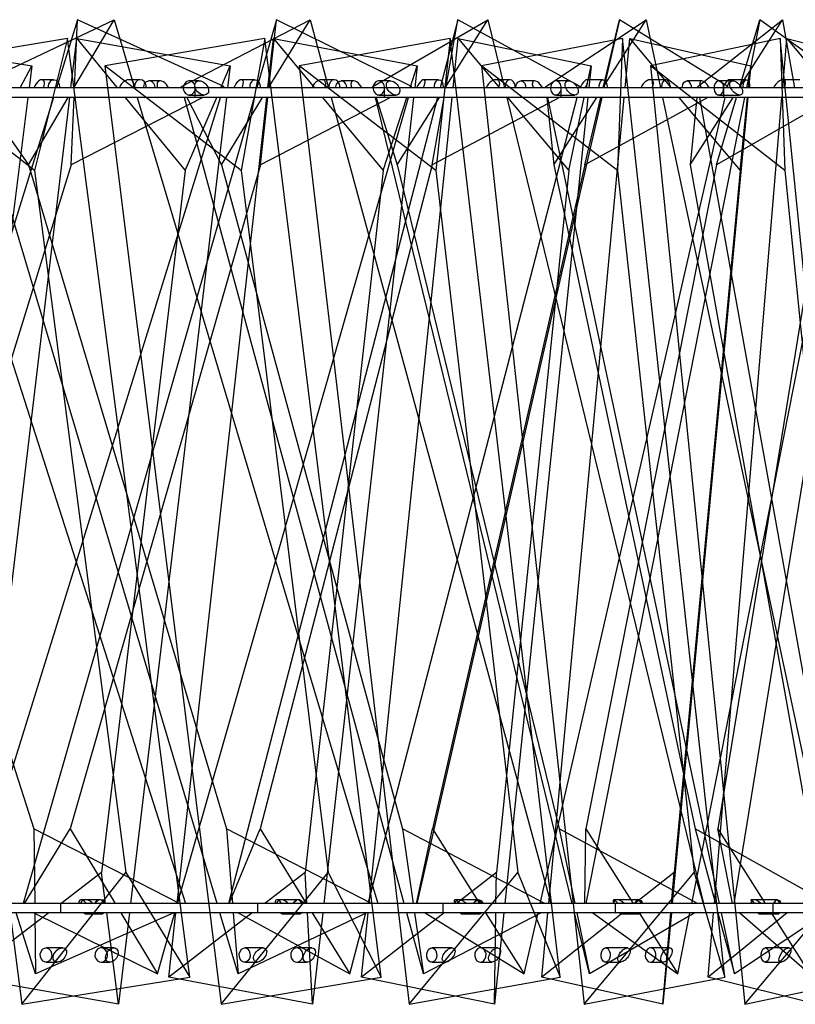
# Model space of a CAD drawing. Header units: millimetres. Extents: x 70 to 116, y 89 to 252.
# Tile 11 of 19: x 108.73 to 112.82, y 141.94 to 147.13. Entities that reach past the tile are written whole.
import ezdxf

# ---------------------------------------------------------------- set-up
doc = ezdxf.new("R2010")
doc.units = ezdxf.units.MM

msp = doc.modelspace()

# ---------------------------------------------------------------- linework, layer by layer
at = {"color": 7, "linetype": 'Continuous', "lineweight": 25}
for p, q in [((108.4836, 146.7787), (109.2254, 147.1309)), ((109.0329, 147.1309), (108.9212, 146.7711)), ((109.0135, 146.7711), (109.2254, 147.1309)), ((109.0168, 146.7711), (109.0329, 147.1309)), ((109.8049, 146.7787), (109.0329, 147.1309)), ((109.2254, 147.1309), (109.3327, 146.7711)), ((109.5803, 146.7787), (110.2584, 147.1309)), ((110.0816, 147.1309), (109.9785, 146.7711)), ((110.0387, 146.7711), (110.2584, 147.1309)), ((110.0418, 146.7711), (110.0816, 147.1309)), ((110.794, 146.7787), (110.0816, 147.1309)), ((110.2584, 147.1309), (110.3565, 146.7711)), ((110.5897, 146.7787), (111.1966, 147.1309)), ((111.0374, 147.1309), (110.9441, 146.7711)), ((110.9716, 146.7711), (111.1966, 147.1309)), ((110.9743, 146.7711), (111.0374, 147.1309)), ((111.6825, 146.7787), (111.0374, 147.1309)), ((111.1966, 147.1309), (111.2844, 146.7711)), ((111.5007, 146.7787), (112.0298, 147.1309)), ((111.8018, 146.7711), (112.0298, 147.1309)), ((111.8042, 146.7711), (111.8899, 147.1309)), ((111.8899, 147.1309), (111.8074, 146.7711)), ((112.4606, 146.7787), (111.8899, 147.1309)), ((112.0298, 147.1309), (112.1063, 146.7711)), ((112.3032, 146.7787), (112.7488, 147.1309)), ((112.5203, 146.7711), (112.7488, 147.1309)), ((112.5224, 146.7711), (112.6298, 147.1309)), ((112.6298, 147.1309), (112.5589, 146.7711)), ((113.1198, 146.7787), (112.6298, 147.1309)), ((112.7488, 147.1309), (112.8132, 146.7711)), ((107.9365, 147.0311), (108.792, 146.8871)), ((108.9807, 147.0311), (108.0954, 146.8871)), ((108.9807, 147.0311), (108.8066, 146.3357)), ((109.6246, 142.0832), (108.9807, 147.0311)), ((108.9975, 146.7711), (109.0284, 147.0311)), ((109.0284, 147.0311), (109.838, 146.8871)), ((109.0284, 147.0311), (109.2422, 146.7711)), ((110.0203, 147.0311), (109.1763, 146.8871)), ((110.0203, 147.0311), (109.8946, 146.3357)), ((110.6342, 142.0832), (110.0203, 147.0311)), ((110.0364, 146.7711), (110.0654, 147.0311)), ((110.0654, 147.0311), (110.823, 146.8871)), ((110.0654, 147.0311), (110.282, 146.7711)), ((110.9976, 147.0311), (110.2011, 146.8871)), ((110.9976, 147.0311), (110.9213, 146.3357)), ((111.5769, 142.0832), (110.9976, 147.0311)), ((111.0129, 146.7711), (111.0397, 147.0311)), ((111.0397, 147.0311), (111.7399, 146.8871)), ((111.0397, 147.0311), (111.2575, 146.7711)), ((111.9054, 147.0311), (111.1623, 146.8871)), ((111.9054, 147.0311), (111.879, 146.3357)), ((112.4458, 142.0832), (111.9054, 147.0311)), ((111.9199, 146.7711), (111.9442, 147.0311)), ((111.9442, 147.0311), (112.5817, 146.8871)), ((111.9442, 147.0311), (112.1615, 146.7711)), ((112.7369, 147.0311), (112.0528, 146.8871)), ((113.2345, 142.0832), (112.7369, 147.0311)), ((112.7369, 147.0311), (112.7607, 146.3357)), ((112.7504, 146.7711), (112.7722, 147.0311)), ((112.7722, 147.0311), (113.3422, 146.8871)), ((112.7722, 147.0311), (112.9875, 146.7711)), ((108.8066, 146.3357), (108.0954, 146.8871)), ((108.0954, 146.8871), (108.7393, 141.9392)), ((108.7299, 146.7711), (108.792, 146.8871)), ((108.792, 146.8871), (108.7774, 146.7711)), ((109.8946, 146.3357), (109.1763, 146.8871)), ((109.1763, 146.8871), (109.7902, 141.9392)), ((109.788, 146.7711), (109.838, 146.8871)), ((109.838, 146.8871), (109.8242, 146.7711)), ((110.9213, 146.3357), (110.2011, 146.8871)), ((110.2011, 146.8871), (110.7804, 141.9392)), ((110.7855, 146.7711), (110.823, 146.8871)), ((110.823, 146.8871), (110.8101, 146.7711)), ((111.879, 146.3357), (111.1623, 146.8871)), ((111.1623, 146.8871), (111.7028, 141.9392)), ((111.7151, 146.7711), (111.7399, 146.8871)), ((111.7399, 146.8871), (111.7279, 146.7711)), ((112.7607, 146.3357), (112.0528, 146.8871)), ((112.0528, 146.8871), (112.5504, 141.9392)), ((112.5698, 146.7711), (112.5817, 146.8871)), ((112.5817, 146.8871), (112.5708, 146.7711)), ((109.6536, 146.7711), (108.596, 146.7711)), ((108.9076, 146.8145), (108.8447, 146.8145)), ((109.3637, 146.8145), (109.3054, 146.8145)), ((109.4694, 146.8086), (109.4108, 146.8086)), ((109.5803, 146.7787), (109.5842, 146.7711)), ((109.5824, 146.7711), (109.5803, 146.7787)), ((109.6747, 146.8086), (109.6216, 146.8086)), ((109.6536, 146.7211), (109.6536, 146.7711)), ((110.6515, 146.7711), (109.6536, 146.7711)), ((109.8049, 146.7787), (109.79, 146.7711)), ((109.8025, 146.7711), (109.8049, 146.7787)), ((109.9678, 146.8145), (109.8967, 146.8145)), ((110.3869, 146.8145), (110.32, 146.8145)), ((110.4888, 146.8086), (110.4233, 146.8086)), ((110.5916, 146.7711), (110.5897, 146.7787)), ((110.5897, 146.7787), (110.5921, 146.7711)), ((110.6818, 146.8086), (110.6213, 146.8086)), ((110.6515, 146.7211), (110.6515, 146.7711)), ((111.5825, 146.7711), (110.6515, 146.7711)), ((110.794, 146.7787), (110.7793, 146.7711)), ((110.7918, 146.7711), (110.794, 146.7787)), ((110.9366, 146.8145), (110.858, 146.8145)), ((111.3138, 146.8145), (111.2391, 146.8145)), ((111.4424, 146.8086), (111.3704, 146.8086)), ((111.5007, 146.7787), (111.5015, 146.7711)), ((111.5023, 146.7711), (111.5007, 146.7787)), ((111.6216, 146.8086), (111.5544, 146.8086)), ((111.5825, 146.7211), (111.5825, 146.7711)), ((112.4397, 146.7711), (111.5825, 146.7711)), ((111.6825, 146.7787), (111.6681, 146.7711)), ((111.6805, 146.7711), (111.6825, 146.7787)), ((111.8031, 146.8145), (111.718, 146.8145)), ((112.1345, 146.8145), (112.0527, 146.8145)), ((112.3232, 146.8086), (112.2453, 146.8086)), ((112.3032, 146.7787), (112.3025, 146.7711)), ((112.3046, 146.7711), (112.3032, 146.7787)), ((112.4873, 146.8086), (112.4138, 146.8086)), ((112.4397, 146.7211), (112.4397, 146.7711)), ((113.2167, 146.7711), (112.4397, 146.7711)), ((112.4606, 146.7787), (112.4467, 146.7711)), ((112.4589, 146.7711), (112.4606, 146.7787)), ((112.5579, 146.8145), (112.4671, 146.8145)), ((112.8398, 146.8145), (112.7519, 146.8145)), ((108.9057, 146.7211), (107.5866, 142.4711)), ((108.7711, 146.7211), (108.2366, 142.4711)), ((108.2404, 146.7211), (109.6028, 142.4711)), ((108.468, 142.4711), (109.787, 146.7211)), ((108.4857, 142.4711), (108.9915, 146.7211)), ((109.7683, 142.4711), (108.5008, 146.7211)), ((108.5242, 146.7211), (108.7745, 146.3652)), ((109.6536, 146.7211), (108.596, 146.7211)), ((109.9642, 146.7211), (108.7468, 142.4711)), ((108.7745, 146.3652), (108.9841, 146.7211)), ((109.6925, 146.7211), (108.9987, 146.3652)), ((108.9987, 146.3652), (109.0146, 146.7211)), ((109.2833, 146.7211), (109.6003, 146.3357)), ((109.8182, 146.7211), (109.3124, 142.4711)), ((109.3476, 146.7211), (110.6151, 142.4711)), ((109.5574, 142.4711), (110.0308, 146.7211)), ((109.5602, 142.4711), (110.7775, 146.7211)), ((110.7546, 142.4711), (109.596, 146.7211)), ((109.6003, 146.3357), (109.7664, 146.7211)), ((109.6097, 146.7211), (109.7909, 146.3652)), ((109.6216, 146.7336), (109.7005, 146.7336)), ((110.6515, 146.7211), (109.6536, 146.7211)), ((109.7909, 146.3652), (110.0082, 146.7211)), ((110.9311, 146.7211), (109.8288, 142.4711)), ((110.6829, 146.7211), (109.9968, 146.3652)), ((109.9968, 146.3652), (110.0362, 146.7211)), ((110.3236, 146.7211), (110.6446, 146.3357)), ((110.8045, 146.7211), (110.3312, 142.4711)), ((110.3701, 146.7211), (111.5287, 142.4711)), ((110.5653, 142.4711), (111.6676, 146.7211)), ((110.5704, 142.4711), (111.0078, 146.7211)), ((111.6408, 142.4711), (110.6038, 146.7211)), ((110.6075, 146.7211), (110.7177, 146.3652)), ((110.6213, 146.7336), (110.7111, 146.7336)), ((110.6446, 146.3357), (110.7693, 146.7211)), ((111.5825, 146.7211), (110.6515, 146.7211)), ((110.7177, 146.3652), (110.9403, 146.7211)), ((111.7959, 146.7211), (110.8208, 142.4711)), ((111.5739, 146.7211), (110.9031, 146.3652)), ((110.9031, 146.3652), (110.9655, 146.7211)), ((111.7228, 146.7211), (111.2853, 142.4711)), ((111.2966, 146.7211), (112.3336, 142.4711)), ((111.2993, 146.7211), (111.6221, 146.3357)), ((111.4723, 142.4711), (112.4474, 146.7211)), ((111.5068, 146.7211), (111.5446, 146.3652)), ((112.417, 142.4711), (111.5129, 146.7211)), ((111.5169, 142.4711), (111.9152, 146.7211)), ((111.5446, 146.3652), (111.7701, 146.7211)), ((111.5544, 146.7336), (111.6543, 146.7336)), ((112.4397, 146.7211), (111.5825, 146.7211)), ((111.6221, 146.3357), (111.7044, 146.7211)), ((112.3556, 146.7211), (111.7075, 146.3652)), ((111.7075, 146.3652), (111.7923, 146.7211)), ((112.5491, 146.7211), (111.7117, 142.4711)), ((112.117, 146.7211), (113.0211, 142.4711)), ((112.5661, 146.7211), (112.1679, 142.4711)), ((112.2033, 146.7211), (112.5254, 146.3357)), ((112.2976, 146.7211), (112.2627, 146.3652)), ((112.2627, 146.3652), (112.4886, 146.7211)), ((112.2712, 142.4711), (113.1085, 146.7211)), ((113.0748, 142.4711), (112.3136, 146.7211)), ((112.3901, 142.4711), (112.7463, 146.7211)), ((113.0197, 146.7211), (112.4012, 146.3652)), ((112.4012, 146.3652), (112.5075, 146.7211)), ((112.4138, 146.7336), (112.5231, 146.7336)), ((113.2167, 146.7211), (112.4397, 146.7211)), ((113.1823, 146.7211), (112.492, 142.4711)), ((112.5254, 146.3357), (112.5647, 146.7211)), ((107.6796, 146.3652), (108.8018, 142.8648)), ((108.9987, 146.3652), (107.9123, 142.8648)), ((108.7745, 146.3652), (109.8184, 142.8648)), ((109.9968, 146.3652), (108.9942, 142.8648)), ((109.7909, 146.3652), (110.7452, 142.8648)), ((110.9031, 146.3652), (109.9952, 142.8648)), ((110.7177, 146.3652), (111.5718, 142.8648)), ((111.7075, 146.3652), (110.9043, 142.8648)), ((111.5446, 146.3652), (112.2892, 142.8648)), ((112.4012, 146.3652), (111.7116, 142.8648)), ((112.2627, 146.3652), (112.8896, 142.8648)), ((112.9767, 146.3652), (112.4081, 142.8648)), ((108.8066, 146.3357), (109.2883, 142.6346)), ((109.6003, 146.3357), (109.1598, 142.6346)), ((109.8946, 146.3357), (110.3539, 142.6346)), ((110.6446, 146.3357), (110.2324, 142.6346)), ((110.9213, 146.3357), (111.3547, 142.6346)), ((111.6221, 146.3357), (111.2412, 142.6346)), ((111.879, 146.3357), (112.2833, 142.6346)), ((112.5254, 146.3357), (112.1786, 142.6346)), ((112.7607, 146.3357), (113.1329, 142.6346)), ((108.7533, 142.4711), (108.9942, 142.8648)), ((109.5704, 142.4711), (108.8018, 142.8648)), ((108.8018, 142.8648), (108.8069, 142.4711)), ((108.9942, 142.8648), (109.2304, 142.4711)), ((110.5825, 142.4711), (109.8184, 142.8648)), ((109.8184, 142.8648), (109.8497, 142.4711)), ((109.8319, 142.4711), (109.9952, 142.8648)), ((109.9952, 142.8648), (110.2387, 142.4711)), ((111.4962, 142.4711), (110.7452, 142.8648)), ((110.7452, 142.8648), (110.8022, 142.4711)), ((110.8204, 142.4711), (110.9043, 142.8648)), ((110.9043, 142.8648), (111.1524, 142.4711)), ((112.3016, 142.4711), (111.5718, 142.8648)), ((111.5718, 142.8648), (111.6539, 142.4711)), ((111.708, 142.4711), (111.7116, 142.8648)), ((111.7116, 142.8648), (111.9616, 142.4711)), ((112.9899, 142.4711), (112.2892, 142.8648)), ((112.2892, 142.8648), (112.3956, 142.4711)), ((112.4849, 142.4711), (112.4081, 142.8648)), ((112.4081, 142.8648), (112.6573, 142.4711)), ((108.7393, 141.9392), (109.2883, 142.6346)), ((109.1598, 142.6346), (108.9462, 142.4711)), ((109.1808, 142.4711), (109.1598, 142.6346)), ((109.2883, 142.6346), (109.6246, 142.0832)), ((109.7902, 141.9392), (110.3539, 142.6346)), ((110.2324, 142.6346), (110.0194, 142.4711)), ((110.2417, 142.4711), (110.2324, 142.6346)), ((110.3539, 142.6346), (110.6342, 142.0832)), ((110.7804, 141.9392), (111.3547, 142.6346)), ((111.2412, 142.6346), (111.0304, 142.4711)), ((111.2387, 142.4711), (111.2412, 142.6346)), ((111.3547, 142.6346), (111.5769, 142.0832)), ((111.7028, 141.9392), (112.2833, 142.6346)), ((112.1786, 142.6346), (111.9716, 142.4711)), ((112.1644, 142.4711), (112.1786, 142.6346)), ((112.2833, 142.6346), (112.4458, 142.0832)), ((112.5504, 141.9392), (113.1329, 142.6346)), ((108.9442, 142.4711), (107.8508, 142.4711)), ((108.9442, 142.4211), (108.9442, 142.4711)), ((109.9833, 142.4711), (108.9442, 142.4711)), ((109.1483, 142.4905), (109.0511, 142.4905)), ((109.1535, 142.4905), (109.075, 142.4905)), ((109.9833, 142.4211), (109.9833, 142.4711)), ((110.9604, 142.4711), (109.9833, 142.4711)), ((110.1924, 142.4905), (110.0838, 142.4905)), ((110.1971, 142.4905), (110.1057, 142.4905)), ((110.9604, 142.4211), (110.9604, 142.4711)), ((111.8682, 142.4711), (110.9604, 142.4711)), ((111.1424, 142.4905), (111.0235, 142.4905)), ((111.1466, 142.4905), (111.0433, 142.4905)), ((111.9879, 142.4905), (111.8602, 142.4905)), ((111.8682, 142.4211), (111.8682, 142.4711)), ((112.7001, 142.4711), (111.8682, 142.4711)), ((111.9916, 142.4905), (111.8775, 142.4905)), ((112.7197, 142.4905), (112.5845, 142.4905)), ((112.7229, 142.4905), (112.5992, 142.4905)), ((112.7001, 142.4211), (112.7001, 142.4711)), ((113.4499, 142.4711), (112.7001, 142.4711)), ((108.9442, 142.4211), (107.8508, 142.4211)), ((108.8809, 142.4211), (108.4395, 142.0832)), ((108.8118, 142.0991), (108.7085, 142.4211)), ((108.8021, 142.4211), (109.4536, 142.0991)), ((108.8076, 142.4211), (108.8118, 142.0991)), ((109.5409, 142.4211), (108.8118, 142.0991)), ((109.9833, 142.4211), (108.9442, 142.4211)), ((109.0814, 142.4155), (109.1483, 142.4155)), ((109.0994, 142.4155), (109.1535, 142.4155)), ((109.2491, 141.9392), (109.1872, 142.4211)), ((109.3065, 142.4211), (109.2491, 141.9392)), ((109.2604, 142.4211), (109.4536, 142.0991)), ((109.4536, 142.0991), (109.5459, 142.4211)), ((109.5142, 142.0832), (109.5519, 142.4211)), ((109.9543, 142.4211), (109.5142, 142.0832)), ((109.8792, 142.0991), (109.7832, 142.4211)), ((109.8537, 142.4211), (109.8792, 142.0991)), ((109.8789, 142.4211), (110.4688, 142.0991)), ((110.5575, 142.4211), (109.8792, 142.0991)), ((110.9604, 142.4211), (109.9833, 142.4211)), ((110.1176, 142.4155), (110.1924, 142.4155)), ((110.1342, 142.4155), (110.1971, 142.4155)), ((110.2719, 141.9392), (110.2445, 142.4211)), ((110.2696, 142.4211), (110.4688, 142.0991)), ((110.3256, 142.4211), (110.2719, 141.9392)), ((110.4688, 142.0991), (110.5523, 142.4211)), ((110.5304, 142.0832), (110.5652, 142.4211)), ((110.9659, 142.4211), (110.5304, 142.0832)), ((110.856, 142.0991), (110.7683, 142.4211)), ((110.8094, 142.4211), (110.856, 142.0991)), ((111.4761, 142.4211), (110.856, 142.0991)), ((110.865, 142.4211), (111.3869, 142.0991)), ((111.8682, 142.4211), (110.9604, 142.4211)), ((111.0606, 142.4155), (111.1424, 142.4155)), ((111.0755, 142.4155), (111.1466, 142.4155)), ((111.184, 142.4211), (111.3869, 142.0991)), ((111.2802, 142.4211), (111.2306, 141.9392)), ((111.2306, 141.9392), (111.2379, 142.4211)), ((111.3869, 142.0991), (111.4608, 142.4211)), ((111.4806, 142.0832), (111.5122, 142.4211)), ((111.9083, 142.4211), (111.4806, 142.0832)), ((111.7315, 142.0991), (111.653, 142.4211)), ((111.6643, 142.4211), (111.7315, 142.0991)), ((112.2865, 142.4211), (111.7315, 142.0991)), ((111.7498, 142.4211), (112.1979, 142.0991)), ((112.7001, 142.4211), (111.8682, 142.4211)), ((111.9, 142.4155), (111.9879, 142.4155)), ((111.9131, 142.4155), (111.9916, 142.4155)), ((111.9934, 142.4211), (112.1979, 142.0991)), ((112.1632, 142.4211), (112.118, 141.9392)), ((112.118, 141.9392), (112.16, 142.4211)), ((112.1979, 142.0991), (112.2613, 142.4211)), ((112.3576, 142.0832), (112.3859, 142.4211)), ((112.7744, 142.4211), (112.3576, 142.0832)), ((112.4091, 142.4211), (112.4961, 142.0991)), ((112.4961, 142.0991), (112.4276, 142.4211)), ((112.98, 142.4211), (112.4961, 142.0991)), ((112.5234, 142.4211), (112.8928, 142.0991)), ((112.6267, 142.4155), (112.7197, 142.4155)), ((112.6378, 142.4155), (112.7229, 142.4155)), ((112.689, 142.4211), (112.8928, 142.0991)), ((113.4499, 142.4211), (112.7001, 142.4211)), ((108.9537, 142.2367), (108.8667, 142.2367)), ((109.2251, 142.2367), (109.1575, 142.2367)), ((110.0113, 142.2367), (109.914, 142.2367)), ((110.2678, 142.2367), (110.1888, 142.2367)), ((111.0067, 142.2367), (110.8999, 142.2367)), ((111.2464, 142.2367), (111.1566, 142.2367)), ((111.9326, 142.2367), (111.8169, 142.2367)), ((112.1537, 142.2367), (112.0538, 142.2367)), ((112.782, 142.2367), (112.6584, 142.2367)), ((108.8667, 142.1617), (108.9252, 142.1617)), ((109.1575, 142.1617), (109.203, 142.1617)), ((109.914, 142.1617), (109.9795, 142.1617)), ((110.1888, 142.1617), (110.242, 142.1617)), ((110.8999, 142.1617), (110.9718, 142.1617)), ((111.1566, 142.1617), (111.2171, 142.1617)), ((111.8169, 142.1617), (111.8948, 142.1617)), ((112.0538, 142.1617), (112.121, 142.1617)), ((112.6584, 142.1617), (112.7416, 142.1617)), ((109.2491, 141.9392), (108.4395, 142.0832)), ((108.7393, 141.9392), (109.6246, 142.0832)), ((110.2719, 141.9392), (109.5142, 142.0832)), ((109.7902, 141.9392), (110.6342, 142.0832)), ((111.2306, 141.9392), (110.5304, 142.0832)), ((110.7804, 141.9392), (111.5769, 142.0832)), ((112.118, 141.9392), (111.4806, 142.0832)), ((111.7028, 141.9392), (112.4458, 142.0832)), ((112.9276, 141.9392), (112.3576, 142.0832)), ((112.5504, 141.9392), (113.2345, 142.0832))]:
    msp.add_line(p, q, dxfattribs=at)
at = {"color": 7, "linetype": 'Continuous', "lineweight": 25, "flags": 128}
for points in [[(108.8971, 146.8121), (108.9085, 146.8145), (108.9198, 146.8112), (108.9293, 146.8026), (108.9354, 146.7902), (108.9373, 146.7758), (108.9369, 146.7711)], [(109.3746, 146.8121), (109.3627, 146.8145), (109.351, 146.8112), (109.3411, 146.8026), (109.3348, 146.7902), (109.3328, 146.7758), (109.3332, 146.7711)], [(109.617, 146.8082), (109.6052, 146.8033), (109.5959, 146.7935), (109.5906, 146.7803), (109.5899, 146.7657), (109.5941, 146.7519), (109.6025, 146.741), (109.6137, 146.7348), (109.6262, 146.734), (109.6379, 146.7389), (109.6472, 146.7487), (109.6526, 146.7619), (109.6532, 146.7765), (109.6491, 146.7903), (109.6407, 146.8012), (109.6294, 146.8075), (109.617, 146.8082)], [(109.9583, 146.8121), (109.9687, 146.8145), (109.9791, 146.8112), (109.9877, 146.8026), (109.9933, 146.7902), (109.995, 146.7758), (109.9947, 146.7711)], [(110.3969, 146.8121), (110.3859, 146.8145), (110.3751, 146.8112), (110.366, 146.8026), (110.3602, 146.7902), (110.3583, 146.7758), (110.3587, 146.7711)], [(110.3945, 146.7711), (110.3948, 146.7765), (110.3986, 146.7903), (110.4061, 146.8012), (110.4162, 146.8075), (110.4274, 146.8082)], [(110.617, 146.8082), (110.6059, 146.8033), (110.5972, 146.7935), (110.5921, 146.7803), (110.5915, 146.7657), (110.5954, 146.7519), (110.6033, 146.741), (110.6139, 146.7348), (110.6257, 146.734), (110.6368, 146.7389), (110.6455, 146.7487), (110.6506, 146.7619), (110.6512, 146.7765), (110.6473, 146.7903), (110.6394, 146.8012), (110.6288, 146.8075), (110.617, 146.8082)], [(110.928, 146.8121), (110.9373, 146.8145), (110.9466, 146.8112), (110.9543, 146.8026), (110.9593, 146.7902), (110.9609, 146.7758), (110.9606, 146.7711)], [(111.3229, 146.8121), (111.313, 146.8145), (111.3032, 146.8112), (111.295, 146.8026), (111.2896, 146.7902), (111.288, 146.7758), (111.2883, 146.7711)], [(111.3439, 146.7711), (111.3442, 146.7765), (111.3476, 146.7903), (111.3546, 146.8012), (111.3639, 146.8075), (111.3743, 146.8082)], [(111.5503, 146.8082), (111.54, 146.8033), (111.5318, 146.7935), (111.5271, 146.7803), (111.5265, 146.7657), (111.5302, 146.7519), (111.5375, 146.741), (111.5475, 146.7348), (111.5584, 146.734), (111.5688, 146.7389), (111.5769, 146.7487), (111.5817, 146.7619), (111.5822, 146.7765), (111.5786, 146.7903), (111.5712, 146.8012), (111.5613, 146.8075), (111.5503, 146.8082)], [(111.7956, 146.8121), (111.8037, 146.8145), (111.8118, 146.8112), (111.8185, 146.8026), (111.8229, 146.7902), (111.8242, 146.7758), (111.824, 146.7711)], [(112.1425, 146.8121), (112.1337, 146.8145), (112.125, 146.8112), (112.1178, 146.8026), (112.1131, 146.7902), (112.1116, 146.7758), (112.1119, 146.7711)], [(112.2212, 146.7711), (112.2214, 146.7765), (112.2246, 146.7903), (112.2309, 146.8012), (112.2394, 146.8075), (112.2488, 146.8082)], [(112.41, 146.8082), (112.4005, 146.8033), (112.393, 146.7935), (112.3886, 146.7803), (112.3881, 146.7657), (112.3915, 146.7519), (112.3983, 146.741), (112.4074, 146.7348), (112.4175, 146.734), (112.427, 146.7389), (112.4346, 146.7487), (112.4389, 146.7619), (112.4394, 146.7765), (112.436, 146.7903), (112.4293, 146.8012), (112.4201, 146.8075), (112.41, 146.8082)], [(112.5516, 146.8121), (112.5584, 146.8145), (112.5652, 146.8112), (112.5709, 146.8026), (112.5746, 146.7902), (112.5757, 146.7758), (112.5755, 146.7711)], [(109.1255, 142.4711), (109.1316, 142.4803), (109.1422, 142.4881)], [(109.1733, 142.4711), (109.1678, 142.4803), (109.1584, 142.4881)], [(110.2015, 142.4881), (110.1915, 142.4904), (110.1817, 142.4871), (110.1735, 142.4786), (110.1697, 142.4711)], [(110.1711, 142.4711), (110.1768, 142.4803), (110.1866, 142.4881)], [(110.215, 142.4711), (110.21, 142.4803), (110.2015, 142.4881)], [(111.1504, 142.4881), (111.1416, 142.4904), (111.1329, 142.4871), (111.1257, 142.4786), (111.1223, 142.4711)], [(111.1228, 142.4711), (111.128, 142.4803), (111.137, 142.4881)], [(111.1624, 142.4711), (111.158, 142.4803), (111.1504, 142.4881)], [(111.9703, 142.4711), (111.975, 142.4803), (111.9831, 142.4881)], [(111.9948, 142.4881), (111.9872, 142.4904), (111.9798, 142.4871), (111.9736, 142.4786), (111.9707, 142.4711)], [(111.9831, 142.4881), (111.9924, 142.4904), (112.0017, 142.4871), (112.0094, 142.4786), (112.0129, 142.4711)], [(112.0051, 142.4711), (112.0013, 142.4803), (111.9948, 142.4881)], [(112.7043, 142.4711), (112.7084, 142.4803), (112.7154, 142.4881)], [(112.7254, 142.4881), (112.7192, 142.4904), (112.713, 142.4871), (112.7079, 142.4786), (112.7055, 142.4711)], [(112.7154, 142.4881), (112.7236, 142.4904), (112.7316, 142.4871), (112.7384, 142.4786), (112.7414, 142.4711)], [(112.7339, 142.4711), (112.7308, 142.4803), (112.7254, 142.4881)], [(111.9776, 142.4211), (111.981, 142.4179), (111.9885, 142.4155), (111.996, 142.4188), (111.9982, 142.4211)], [(112.7112, 142.4211), (112.714, 142.4179), (112.7202, 142.4155), (112.7264, 142.4188), (112.7282, 142.4211)], [(108.8711, 142.2363), (108.8824, 142.2314), (108.8913, 142.2217), (108.8964, 142.2084), (108.8971, 142.1938), (108.8931, 142.18), (108.885, 142.1692), (108.8742, 142.1629), (108.8623, 142.1621), (108.851, 142.167), (108.8421, 142.1768), (108.837, 142.19), (108.8363, 142.2046), (108.8403, 142.2184), (108.8484, 142.2293), (108.8592, 142.2356), (108.8711, 142.2363)], [(109.1527, 142.2363), (109.1403, 142.2314), (109.1306, 142.2217), (109.125, 142.2084), (109.1243, 142.1938), (109.1287, 142.18), (109.1374, 142.1692), (109.1493, 142.1629), (109.1623, 142.1621), (109.1747, 142.167), (109.1844, 142.1768), (109.19, 142.19), (109.1907, 142.2046), (109.1863, 142.2184), (109.1776, 142.2293), (109.1657, 142.2356), (109.1527, 142.2363)], [(109.9182, 142.2363), (109.9287, 142.2314), (109.937, 142.2217), (109.9419, 142.2084), (109.9424, 142.1938), (109.9387, 142.18), (109.9312, 142.1692), (109.9211, 142.1629), (109.9099, 142.1621), (109.8993, 142.167), (109.891, 142.1768), (109.8862, 142.19), (109.8856, 142.2046), (109.8894, 142.2184), (109.8969, 142.2293), (109.907, 142.2356), (109.9182, 142.2363)], [(110.1842, 142.2363), (110.1725, 142.2314), (110.1632, 142.2217), (110.1578, 142.2084), (110.1572, 142.1938), (110.1614, 142.18), (110.1697, 142.1692), (110.181, 142.1629), (110.1934, 142.1621), (110.2052, 142.167), (110.2145, 142.1768), (110.2198, 142.19), (110.2205, 142.2046), (110.2163, 142.2184), (110.208, 142.2293), (110.1967, 142.2356), (110.1842, 142.2363)], [(110.9037, 142.2363), (110.9134, 142.2314), (110.9211, 142.2217), (110.9256, 142.2084), (110.9261, 142.1938), (110.9227, 142.18), (110.9157, 142.1692), (110.9064, 142.1629), (110.896, 142.1621), (110.8863, 142.167), (110.8786, 142.1768), (110.8741, 142.19), (110.8736, 142.2046), (110.8771, 142.2184), (110.884, 142.2293), (110.8933, 142.2356), (110.9037, 142.2363)], [(111.1523, 142.2363), (111.1412, 142.2314), (111.1325, 142.2217), (111.1274, 142.2084), (111.1268, 142.1938), (111.1307, 142.18), (111.1386, 142.1692), (111.1492, 142.1629), (111.161, 142.1621), (111.1721, 142.167), (111.1808, 142.1768), (111.1859, 142.19), (111.1865, 142.2046), (111.1826, 142.2184), (111.1747, 142.2293), (111.1641, 142.2356), (111.1523, 142.2363)], [(111.8204, 142.2363), (111.8293, 142.2314), (111.8363, 142.2217), (111.8403, 142.2084), (111.8408, 142.1938), (111.8377, 142.18), (111.8314, 142.1692), (111.8228, 142.1629), (111.8134, 142.1621), (111.8046, 142.167), (111.7975, 142.1768), (111.7935, 142.19), (111.793, 142.2046), (111.7962, 142.2184), (111.8025, 142.2293), (111.811, 142.2356), (111.8204, 142.2363)], [(112.0497, 142.2363), (112.0394, 142.2314), (112.0312, 142.2217), (112.0265, 142.2084), (112.0259, 142.1938), (112.0296, 142.18), (112.0369, 142.1692), (112.0468, 142.1629), (112.0578, 142.1621), (112.0682, 142.167), (112.0763, 142.1768), (112.0811, 142.19), (112.0816, 142.2046), (112.078, 142.2184), (112.0706, 142.2293), (112.0607, 142.2356), (112.0497, 142.2363)], [(112.6615, 142.2363), (112.6694, 142.2314), (112.6757, 142.2217), (112.6793, 142.2084), (112.6798, 142.1938), (112.6769, 142.18), (112.6713, 142.1692), (112.6637, 142.1629), (112.6553, 142.1621), (112.6473, 142.167), (112.6411, 142.1768), (112.6374, 142.19), (112.637, 142.2046), (112.6398, 142.2184), (112.6455, 142.2293), (112.6531, 142.2356), (112.6615, 142.2363)]]:
    msp.add_lwpolyline(points, dxfattribs=at)
at = {"color": 7, "linetype": 'Continuous', "lineweight": 25}
for centre, radius, start, end in [((108.9176, 146.7778), 0.04, 120.9145, 189.6324), ((109.3554, 146.7777), 0.0394, 350.3895, 60.8242), ((109.4137, 146.7746), 0.0337, 87.3069, 185.9143), ((109.4053, 146.7733), 0.0363, 356.4337, 74.1162), ((109.9819, 146.778), 0.0415, 124.7574, 189.5849), ((110.375, 146.7779), 0.0406, 350.3732, 57.3468), ((110.4159, 146.7739), 0.0362, 355.534, 71.4769), ((110.9558, 146.7782), 0.0438, 129.3398, 189.369), ((111.2975, 146.7781), 0.0425, 350.4928, 53.1591), ((111.3608, 146.7745), 0.0363, 354.6312, 68.282), ((111.8289, 146.7784), 0.0474, 134.7125, 188.9181), ((112.1123, 146.7783), 0.0453, 350.8119, 48.2067), ((112.233, 146.7751), 0.0367, 353.7868, 64.4459), ((112.5928, 146.7786), 0.0531, 140.9118, 188.1663), ((109.1486, 142.4636), 0.0264, 68.2746, 163.4165), ((109.1533, 142.4599), 0.0303, 21.7316, 111.4613), ((110.1968, 142.4623), 0.0277, 18.4345, 111.6652), ((111.1463, 142.4649), 0.0249, 14.3068, 111.7439), ((109.1483, 142.4388), 0.0232, 229.6483, 310.3517), ((109.1535, 142.4437), 0.0282, 233.3706, 306.6294), ((110.1924, 142.4353), 0.0197, 226.1584, 313.8416), ((110.1971, 142.4404), 0.0249, 231.011, 308.989), ((111.1424, 142.4318), 0.0161, 221.5979, 318.4021), ((111.1466, 142.4369), 0.0214, 227.9331, 312.0669), ((111.9916, 142.4334), 0.0178, 223.921, 316.079), ((112.7229, 142.43), 0.0143, 218.6539, 321.3461)]:
    msp.add_arc(centre, radius, start, end, dxfattribs=at)
for centre, major_axis, ratio, start_param, end_param in [((108.8304, 146.777), (0.0208, 0.0358), 0.532102, 4.853934, 8.311922), ((109.2922, 146.777), (0.032, 0.0302), 0.697132, 5.190436, 8.648424), ((109.4836, 146.7711), (-0.0242, 0.0345), 0.602727, 4.311845, 7.454362), ((109.8806, 146.777), (0.0209, 0.0363), 0.451205, 4.808405, 8.266392), ((110.3048, 146.777), (0.0314, 0.0315), 0.651001, 5.12987, 8.587858), ((110.5046, 146.7711), (-0.0242, 0.0351), 0.545056, 4.35323, 7.495747), ((110.8402, 146.777), (0.0211, 0.0367), 0.369335, 4.763139, 8.221126), ((111.2222, 146.777), (0.0306, 0.0326), 0.603555, 5.069326, 8.527314), ((111.4599, 146.7711), (-0.0241, 0.0356), 0.486548, 4.394073, 7.53659), ((111.6987, 146.777), (0.0213, 0.037), 0.286982, 4.717886, 8.175873), ((112.0342, 146.777), (0.0298, 0.0337), 0.553939, 5.009248, 8.467235), ((112.3421, 146.7711), (-0.024, 0.0361), 0.427247, 4.434444, 7.576961), ((112.4466, 146.777), (0.0216, 0.0372), 0.204689, 4.672393, 8.130381), ((112.732, 146.777), (0.0288, 0.0346), 0.501483, 4.950036, 8.408024), ((109.0663, 142.453), (-0.0208, 0.0361), 0.493784, 5.645256, 7.071575), ((109.0872, 142.453), (0.0322, -0.0295), 0.7189, 2.836554, 3.543102), ((109.0663, 142.453), (-0.0208, 0.0361), 0.493784, 4.938708, 5.645256), ((109.0872, 142.453), (0.0322, -0.0295), 0.7189, 1.410235, 2.836554), ((110.1007, 142.453), (-0.021, 0.0365), 0.412367, 5.690629, 7.116948), ((110.1199, 142.453), (0.0317, -0.0309), 0.673042, 2.896974, 3.603522), ((110.1007, 142.453), (-0.021, 0.0365), 0.412367, 4.984081, 5.690629), ((110.1199, 142.453), (0.0317, -0.0309), 0.673042, 1.470655, 2.896974), ((111.0421, 142.453), (-0.0212, 0.0368), 0.330202, 5.735858, 7.162177), ((111.0594, 142.453), (-0.031, 0.0321), 0.626339, 6.099177, 6.805726), ((111.0421, 142.453), (-0.0212, 0.0368), 0.330202, 5.02931, 5.735858), ((111.0594, 142.453), (-0.031, 0.0321), 0.626339, 4.672858, 6.099177), ((111.8801, 142.453), (-0.0214, 0.0371), 0.247807, 5.781193, 7.207512), ((111.8953, 142.453), (-0.0302, 0.0332), 0.57785, 6.159531, 6.866079), ((111.8801, 142.453), (-0.0214, 0.0371), 0.247807, 5.074645, 5.781193), ((111.8953, 142.453), (-0.0302, 0.0332), 0.57785, 4.733212, 6.159531), ((112.6056, 142.453), (-0.0218, 0.0373), 0.165742, 5.826886, 7.253206), ((112.6185, 142.453), (-0.0293, 0.0342), 0.526816, 6.219201, 6.925749), ((112.6056, 142.453), (-0.0218, 0.0373), 0.165742, 5.120338, 5.826886), ((112.6185, 142.453), (-0.0293, 0.0342), 0.526816, 4.792882, 6.219201), ((109.0663, 142.453), (-0.0208, 0.0361), 0.493784, 2.308897, 3.418201), ((109.0872, 142.453), (0.0322, -0.0295), 0.7189, 5.063609, 6.172913), ((110.1007, 142.453), (-0.021, 0.0365), 0.412367, 2.35427, 3.463574), ((110.1199, 142.453), (0.0317, -0.0309), 0.673042, 5.124029, 6.233333), ((111.0421, 142.453), (-0.0212, 0.0368), 0.330202, 2.399499, 3.508802), ((111.0594, 142.453), (-0.031, 0.0321), 0.626339, 2.043047, 3.152351), ((111.8801, 142.453), (-0.0214, 0.0371), 0.247807, 2.444834, 3.554138), ((111.8953, 142.453), (-0.0302, 0.0332), 0.57785, 2.103401, 3.212705), ((112.6056, 142.453), (-0.0218, 0.0373), 0.165742, 2.490527, 3.599831), ((112.6185, 142.453), (-0.0293, 0.0342), 0.526816, 2.163071, 3.272375)]:
    msp.add_ellipse(centre, major_axis=major_axis, ratio=ratio, start_param=start_param, end_param=end_param, dxfattribs=at)
for centre, major_axis, ratio in [((109.6876, 146.7711), (-0.0289, 0.0318), 0.687958), ((110.6964, 146.7711), (-0.0286, 0.0327), 0.641965), ((111.6379, 146.7711), (-0.0283, 0.0335), 0.595316), ((112.5052, 146.7711), (-0.0279, 0.0342), 0.547708), ((108.9395, 142.1992), (0.0287, 0.0325), 0.654144), ((109.214, 142.1992), (0.0244, 0.0334), 0.700942), ((109.9954, 142.1992), (0.0284, 0.0333), 0.6077), ((110.2549, 142.1992), (0.0243, 0.0341), 0.644659), ((110.9893, 142.1992), (0.028, 0.034), 0.56037), ((111.2317, 142.1992), (0.0242, 0.0347), 0.587599), ((111.9137, 142.1992), (0.0277, 0.0347), 0.511907), ((112.1373, 142.1992), (0.0241, 0.0353), 0.529706), ((112.7618, 142.1992), (0.0273, 0.0353), 0.462133)]:
    msp.add_ellipse(centre, major_axis=major_axis, ratio=ratio, dxfattribs=at)

doc.saveas('drawing.dxf')
